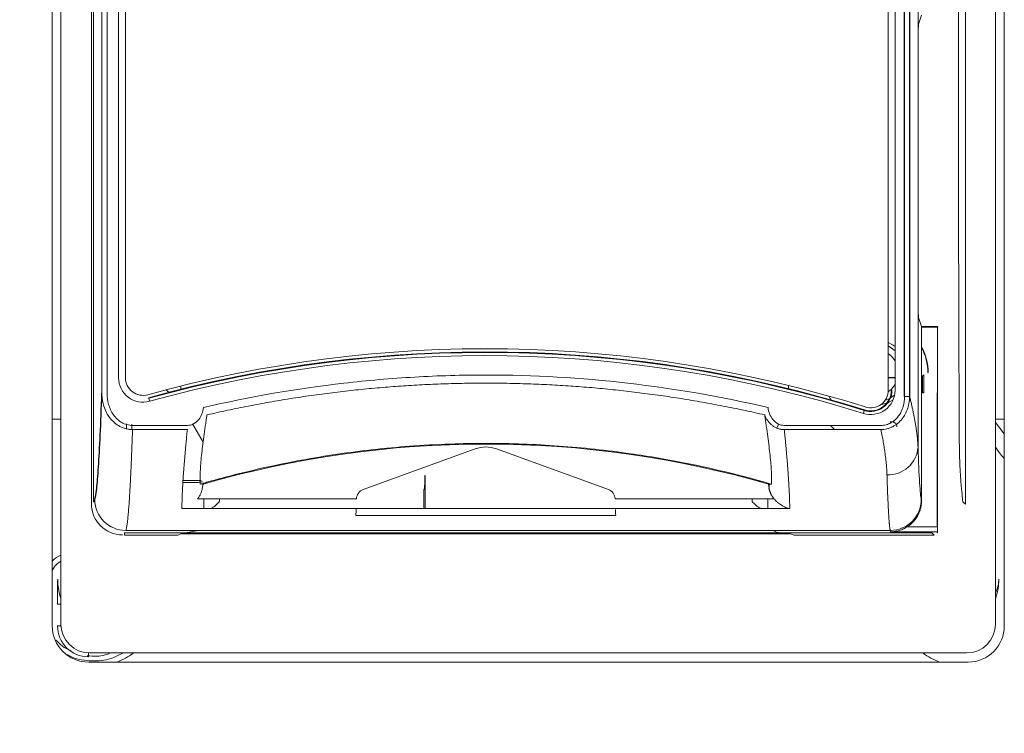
# Model space of a CAD drawing. Header units: millimetres. Extents: x 6 to 425, y 6 to 273.
# Tile 18 of 103: x 164.62 to 167.79, y 129.8 to 132.09. Entities that reach past the tile are written whole.
import ezdxf

# ---------------------------------------------------------------- set-up
doc = ezdxf.new("R2010")
doc.units = ezdxf.units.MM

msp = doc.modelspace()

# ---------------------------------------------------------------- linework, layer by layer
at = {"color": 144, "linetype": 'Continuous', "lineweight": 18}
for p, q in [((164.7209, 130.1413), (164.7209, 134.2408)), ((167.787, 134.2408), (167.787, 130.1413)), ((164.749, 134.0002), (164.749, 130.1474)), ((167.7588, 130.1474), (167.7588, 134.0002)), ((164.8473, 133.8477), (164.8473, 130.5344)), ((164.8539, 133.8411), (164.8539, 130.541)), ((167.6615, 130.5335), (167.6615, 133.8486)), ((164.8808, 130.891), (164.8808, 133.6937)), ((164.8975, 133.6937), (164.8975, 130.891)), ((164.9346, 130.9409), (164.9346, 133.6717)), ((164.9566, 133.6717), (164.9566, 130.9409)), ((167.5091, 132.766), (167.5091, 130.7172)), ((167.4134, 130.9008), (167.4134, 132.742)), ((167.4353, 132.7425), (167.4353, 130.9009)), ((167.5108, 132.0801), (167.5206, 132.1094)), ((167.5092, 131.2352), (167.5092, 131.9803)), ((167.5206, 131.1061), (167.5108, 131.1353)), ((167.5206, 130.9466), (167.5206, 131.1061)), ((167.5206, 131.1061), (167.5723, 131.1061)), ((167.5715, 131.1037), (167.5206, 131.1036)), ((167.5715, 131.1037), (167.5715, 130.892)), ((167.5723, 131.1061), (167.5723, 130.4608)), ((167.5406, 130.9577), (167.5418, 130.9577)), ((167.4134, 130.942), (167.4335, 130.942)), ((167.4134, 130.9407), (167.4335, 130.9407)), ((167.4335, 130.942), (167.4335, 130.9407)), ((167.5204, 130.9454), (167.5206, 130.9466)), ((167.5279, 130.9507), (167.5238, 130.9466)), ((167.5238, 130.8928), (167.5238, 130.9466)), ((167.5279, 130.9507), (167.5279, 130.892)), ((165.0968, 130.8943), (165.0867, 130.902)), ((165.1346, 130.9142), (165.1346, 130.9039)), ((167.0916, 130.9059), (167.0916, 130.9162)), ((167.4233, 130.9009), (167.4251, 130.9009)), ((167.52, 130.918), (167.52, 130.9205)), ((167.5206, 130.8928), (167.5204, 130.893)), ((167.5206, 130.5451), (167.5206, 130.8928)), ((167.5279, 130.892), (167.5238, 130.8928)), ((167.5709, 130.8914), (167.5715, 130.892)), ((167.5709, 130.4608), (167.5709, 130.8914)), ((165.0311, 130.8767), (165.0316, 130.8749)), ((165.0316, 130.8749), (165.0343, 130.8651)), ((167.4084, 130.8589), (167.3875, 130.8532)), ((167.4179, 130.8745), (167.4026, 130.8676)), ((167.4657, 130.8808), (167.4821, 130.8808)), ((167.3361, 130.8355), (167.333, 130.8258)), ((164.7209, 130.8077), (164.749, 130.8077)), ((167.7588, 130.8077), (167.787, 130.8077)), ((167.787, 130.76), (167.7588, 130.7963)), ((164.9597, 130.7764), (164.9604, 130.792)), ((164.9777, 130.7913), (164.9769, 130.7743)), ((164.9795, 130.7873), (165.1561, 130.7873)), ((165.1561, 130.7739), (164.9795, 130.7739)), ((165.207, 130.7337), (165.1732, 130.7923)), ((167.0608, 130.7913), (167.0541, 130.7797)), ((167.0785, 130.7873), (167.3897, 130.7873)), ((167.3897, 130.7739), (167.0785, 130.7739)), ((167.2401, 130.7739), (167.227, 130.7873)), ((166.083, 130.7119), (165.7225, 130.5807)), ((166.5119, 130.5807), (166.1514, 130.7119)), ((165.1424, 130.6094), (165.2007, 130.6094)), ((165.9205, 130.6244), (165.9216, 130.6256)), ((165.9205, 130.6161), (165.9205, 130.6244)), ((165.9216, 130.6256), (165.9216, 130.5484)), ((165.142, 130.6036), (165.1906, 130.6036)), ((165.2068, 130.5986), (165.2043, 130.5842)), ((165.9199, 130.5828), (165.9178, 130.5797)), ((165.9178, 130.5192), (165.9178, 130.5797)), ((167.0302, 130.5842), (167.0277, 130.5986)), ((165.1892, 130.5511), (165.7006, 130.5511)), ((165.2092, 130.5511), (165.2092, 130.5192)), ((165.2592, 130.5417), (165.2592, 130.5511)), ((166.5338, 130.5511), (167.0453, 130.5511)), ((166.9753, 130.5511), (166.9753, 130.5417)), ((167.0253, 130.5192), (167.0253, 130.5511)), ((167.6539, 130.541), (167.6615, 130.5335)), ((165.7001, 130.5192), (165.1386, 130.5192)), ((166.5343, 130.5192), (165.7001, 130.5192)), ((167.0959, 130.5192), (166.5343, 130.5192)), ((166.5356, 130.4975), (165.6988, 130.4975)), ((167.4196, 130.449), (164.958, 130.449)), ((165.1382, 130.4389), (165.1907, 130.449)), ((164.9539, 130.4411), (167.5539, 130.4411)), ((164.9539, 130.4411), (164.9539, 130.4335)), ((164.9539, 130.4335), (165.1251, 130.4335)), ((165.1251, 130.4335), (165.1382, 130.4389)), ((167.0963, 130.4389), (167.1094, 130.4335)), ((167.1094, 130.4335), (167.5615, 130.4335)), ((167.5615, 130.4335), (167.5539, 130.4411)), ((167.5709, 130.4415), (167.5709, 130.4441)), ((164.738, 130.2113), (164.749, 130.2113)), ((164.738, 130.1417), (164.7492, 130.1417)), ((164.838, 130.0418), (164.838, 130.0543)), ((164.8423, 130.0542), (167.6656, 130.0542)), ((167.6703, 130.0247), (164.8375, 130.0247))]:
    msp.add_line(p, q, dxfattribs=at)
at = {"color": 7, "linetype": 'Continuous', "lineweight": 25}
for p, q in [((167.4657, 130.8808), (167.4657, 132.6924)), ((167.4821, 132.6924), (167.4821, 130.8808)), ((167.5723, 131.1061), (167.5715, 131.1037)), ((167.3366, 130.8373), (167.3361, 130.8355)), ((165.1382, 130.4389), (167.0963, 130.4389))]:
    msp.add_line(p, q, dxfattribs=at)
at = {"color": 144, "linetype": 'Continuous', "lineweight": 18, "flags": 128}
for points in [[(167.4134, 131.0545), (167.4291, 131.0459), (167.4353, 131.0415)], [(167.4134, 131.0433), (167.4163, 131.0418), (167.4353, 131.0282)], [(167.4134, 131.019), (167.4236, 131.0105), (167.4353, 130.9953)], [(167.4353, 130.9195), (167.4236, 130.9044), (167.4131, 130.8957)], [(167.222, 130.8818), (167.2266, 130.8736), (167.229, 130.8695)], [(167.4287, 130.8693), (167.4177, 130.863), (167.4118, 130.8602)], [(167.4339, 130.886), (167.4307, 130.8833), (167.4205, 130.8761)], [(167.4746, 130.4609), (167.5293, 130.4608), (167.5723, 130.4608)], [(167.572, 130.4441), (167.4874, 130.4442), (167.4209, 130.4443)]]:
    msp.add_lwpolyline(points, dxfattribs=at)
at = {"color": 144, "linetype": 'Continuous', "lineweight": 18}
for centre, radius, start, end in [((166.1173, 126.9577), 4.0767, 72.5503, 105.4914), ((166.1173, 126.9577), 4.0667, 72.5519, 105.4914), ((166.1173, 126.9577), 4.0648, 72.5519, 105.4914), ((167.3706, 130.9577), 0.1712, 0, 28.7926), ((167.3706, 130.9577), 0.17, 0, 28.0707), ((166.1173, 126.9577), 4.0546, 72.5519, 105.4914), ((165.0133, 130.9409), 0.0787, 180, 285.4914), ((165.0133, 130.9409), 0.0567, 180, 285.4914), ((167.3566, 130.9009), 0.0787, 252.5519, 0), ((167.3566, 130.9009), 0.0685, 252.5519, 0), ((167.3566, 130.9009), 0.0667, 252.5519, 0), ((167.3567, 130.9008), 0.0567, 252.5503, 0), ((166.1173, 127.4457), 3.2816, 73.8255, 106.1745), ((167.4134, 130.724), 0.0959, 267.3958, 355.9428), ((164.9581, 130.5491), 0.1001, 180.1907, 269.9381), ((167.4196, 130.549), 0.1, 270.0144, 359.8459), ((164.9473, 130.5344), 0.1, 180, 270), ((164.8423, 130.1474), 0.0932, 180, 270), ((167.6656, 130.1474), 0.0932, 270, 0), ((164.8562, 130.2191), 0.2078, 290.6163, 307.4398), ((167.6517, 130.2191), 0.2078, 232.5602, 249.3837)]:
    msp.add_arc(centre, radius, start, end, dxfattribs=at)
for centre, major_axis, ratio, start_param, end_param in [((167.6693, 130.2924), (0.0707, -0.0707), 0.999594, 0.322697, 0.785246), ((164.8376, 130.1414), (0.0825, 0.0825), 0.999695, 2.356347, 3.926839), ((164.838, 130.1418), (0.0707, 0.0707), 0.999797, 2.356347, 3.926839), ((167.6703, 130.1414), (-0.0825, 0.0825), 0.999695, 2.356347, 3.926839)]:
    msp.add_ellipse(centre, major_axis=major_axis, ratio=ratio, start_param=start_param, end_param=end_param, dxfattribs=at)
at = {"color": 7, "linetype": 'Continuous', "lineweight": 25}
for points, knots in [([(165.2811, 121.1191), (165.2803, 121.0568), (165.2787, 120.939), (165.2672, 120.7633), (165.2519, 120.6043), (165.2346, 120.4635), (165.2172, 120.3428), (165.2014, 120.2448), (165.1879, 120.1669), (165.1757, 120.1001), (165.1629, 120.0337), (165.1484, 119.961), (165.126, 119.8547), (165.0931, 119.7083), (165.0455, 119.5148), (164.9867, 119.2953), (164.9151, 119.0489), (164.8288, 118.7745), (164.7212, 118.4574), (164.5914, 118.1023), (164.4418, 117.7223), (164.2835, 117.3452), (164.121, 116.9791), (163.9561, 116.6252), (163.7611, 116.2243), (163.5367, 115.7853), (163.2854, 115.318), (163.0554, 114.9087), (162.8492, 114.5546), (162.6682, 114.2525), (162.4983, 113.976), (162.335, 113.716), (162.1218, 113.3837), (161.8548, 112.9801), (161.6109, 112.6257), (161.448, 112.3947), (161.3677, 112.2819), (161.2916, 112.1761), (161.2238, 112.0826), (161.168, 112.0063), (161.1249, 111.9476), (161.0884, 111.8982), (161.0433, 111.8374), (160.9765, 111.7477), (160.8803, 111.6199), (160.7566, 111.4577), (160.6049, 111.262), (160.3763, 110.9728), (160.0819, 110.6118), (159.7326, 110.2016), (159.3933, 109.8198), (159.0651, 109.4662), (158.7494, 109.1406), (158.4483, 108.8437), (158.2119, 108.6208), (158.0379, 108.4622), (157.9224, 108.3589), (157.8119, 108.2622), (157.713, 108.1772), (157.6381, 108.114), (157.5867, 108.0711), (157.5462, 108.0375), (157.4971, 107.9972), (157.4311, 107.9436), (157.3472, 107.8764), (157.2309, 107.7851), (157.079, 107.6694), (156.8978, 107.537), (156.7112, 107.407), (156.5316, 107.2883), (156.3613, 107.1816), (156.2003, 107.0861), (156.0483, 107.0011), (155.8839, 106.9146), (155.7109, 106.8304), (155.5342, 106.7528), (155.4014, 106.7003), (155.3077, 106.6662), (155.2461, 106.6449), (155.1793, 106.6229), (155.0938, 106.5967), (154.9768, 106.5645), (154.8081, 106.5257), (154.6104, 106.4942), (154.4061, 106.4807), (154.2341, 106.4848), (154.0988, 106.4996), (153.9941, 106.5187), (153.9148, 106.5378), (153.8487, 106.5571), (153.7855, 106.5784), (153.7123, 106.6067), (153.6191, 106.6493), (153.5118, 106.7085), (153.4013, 106.7817), (153.3002, 106.8601), (153.2103, 106.9387), (153.134, 107.0127), (153.0728, 107.0772), (153.0262, 107.129), (152.987, 107.1745), (152.9488, 107.2208), (152.9099, 107.2696), (152.8456, 107.3538), (152.7556, 107.481), (152.641, 107.6612), (152.5234, 107.8671), (152.4038, 108.101), (152.2829, 108.364), (152.1617, 108.6581), (152.0417, 108.9831), (151.9061, 109.393), (151.7634, 109.8873), (151.6202, 110.4646), (151.492, 111.0644), (151.3778, 111.6821), (151.266, 112.38), (151.1607, 113.1558), (151.0651, 114.0057), (150.9842, 114.8778), (150.9173, 115.7653), (150.8636, 116.6613), (150.8225, 117.5392), (150.7922, 118.3936), (150.7688, 119.3103), (150.7532, 120.3111), (150.7479, 121.4198), (150.7533, 122.5698), (150.7696, 123.7604), (150.7965, 124.9905), (150.8341, 126.259), (150.8813, 127.5421), (150.9374, 128.8375), (151.0017, 130.1424), (151.0749, 131.477), (151.1568, 132.8395), (151.2471, 134.2284), (151.3515, 135.728), (151.4712, 137.3389), (151.6073, 139.0609), (151.7529, 140.807), (151.9082, 142.5853), (152.0728, 144.3918), (152.2464, 146.2288), (152.428, 148.0896), (152.6176, 149.9785), (152.8145, 151.8913), (153.0171, 153.8195), (153.206, 155.5872), (153.3789, 157.1868), (153.5341, 158.6123), (153.6885, 160.0243), (153.8411, 161.417), (153.9905, 162.7843), (154.1202, 163.9791), (154.2304, 165.0035), (154.3218, 165.8616), (154.4095, 166.6972), (154.4931, 167.5079), (154.572, 168.2909), (154.6456, 169.0438), (154.7091, 169.7173), (154.7629, 170.3139), (154.8078, 170.8368), (154.8479, 171.3345), (154.8833, 171.8058), (154.9127, 172.2281), (154.9369, 172.6044), (154.9568, 172.9398), (154.9723, 173.2286), (154.9842, 173.4744), (154.9933, 173.6825), (155.0007, 173.8757), (155.0063, 174.0532), (155.0103, 174.2136), (155.0125, 174.3566), (155.0129, 174.4784), (155.0124, 174.5558), (155.0114, 174.5876), (155.0113, 174.5913)], [0, 0, 0, 0, 0.002986, 0.005645, 0.007983, 0.009999, 0.011693, 0.013062, 0.014054, 0.014865, 0.015744, 0.0167, 0.017732, 0.0199, 0.022354, 0.025101, 0.028151, 0.031515, 0.035206, 0.039743, 0.044418, 0.048978, 0.053412, 0.057709, 0.061861, 0.068064, 0.073845, 0.079175, 0.083357, 0.087179, 0.090631, 0.093909, 0.097161, 0.103467, 0.10965, 0.111174, 0.11269, 0.114166, 0.115432, 0.116461, 0.117254, 0.117814, 0.118469, 0.11973, 0.121477, 0.123707, 0.126418, 0.129602, 0.135819, 0.14175, 0.147387, 0.152727, 0.157767, 0.162491, 0.166858, 0.168665, 0.170404, 0.172078, 0.173617, 0.174808, 0.175395, 0.175884, 0.176587, 0.177552, 0.178773, 0.180243, 0.182588, 0.185291, 0.187925, 0.190396, 0.192711, 0.194874, 0.196892, 0.19877, 0.201362, 0.203637, 0.205568, 0.206411, 0.207178, 0.207889, 0.208917, 0.210385, 0.212253, 0.215186, 0.217683, 0.219798, 0.22158, 0.222786, 0.223806, 0.22465, 0.225367, 0.226299, 0.227524, 0.229063, 0.23074, 0.232255, 0.233592, 0.234935, 0.235961, 0.23667, 0.237329, 0.238011, 0.238718, 0.23945, 0.241602, 0.243971, 0.246605, 0.249503, 0.252684, 0.25617, 0.25998, 0.264066, 0.270324, 0.276816, 0.283501, 0.290342, 0.297301, 0.306536, 0.31584, 0.325145, 0.335043, 0.344799, 0.354348, 0.363633, 0.372608, 0.384171, 0.39619, 0.408657, 0.421564, 0.434903, 0.448661, 0.462826, 0.476651, 0.490816, 0.505307, 0.520107, 0.535197, 0.55056, 0.568985, 0.58772, 0.606726, 0.625959, 0.64577, 0.665719, 0.685976, 0.706593, 0.727488, 0.748568, 0.769727, 0.785418, 0.801037, 0.816527, 0.83183, 0.846881, 0.861615, 0.871325, 0.880838, 0.890131, 0.899183, 0.907971, 0.916473, 0.924669, 0.930956, 0.937027, 0.942874, 0.948506, 0.953961, 0.958467, 0.962976, 0.96752, 0.970981, 0.974516, 0.978158, 0.981945, 0.985921, 0.990133, 0.994624, 0.999378, 1, 1, 1, 1]), ([(164.858, 130.5488), (164.8601, 130.5544), (164.8621, 130.5658), (164.8662, 130.6008), (164.8682, 130.6243), (164.8721, 130.6827), (164.8739, 130.7175), (164.8775, 130.7973), (164.8792, 130.8421), (164.8808, 130.891)], [0, 0, 0, 0, 0.25, 0.25, 0.5, 0.5, 0.75, 0.75, 1, 1, 1, 1]), ([(167.0453, 130.5511), (167.0444, 130.5523), (167.0425, 130.5547), (167.04, 130.5585), (167.0377, 130.5625), (167.0349, 130.568), (167.0322, 130.5752), (167.0309, 130.5812), (167.0302, 130.5842)], [0, 0, 0, 0, 0.124511, 0.248956, 0.373866, 0.499768, 0.749218, 1, 1, 1, 1])]:
    msp.add_open_spline(points, degree=3, knots=knots, dxfattribs=at)
at = {"color": 144, "linetype": 'Continuous', "lineweight": 18}
for points, knots in [([(167.6421, 133.4088), (167.6411, 133.1862), (167.6404, 132.9591), (167.6393, 132.5012), (167.6391, 132.2705), (167.6391, 132.0406)], [0, 0, 0, 0, 0.5, 0.5, 1, 1, 1, 1]), ([(167.5092, 131.9803), (167.5092, 131.9917), (167.5092, 132.0041), (167.5094, 132.028), (167.5095, 132.0395), (167.5098, 132.0588), (167.51, 132.0665), (167.5104, 132.0769), (167.5106, 132.0795), (167.5108, 132.0801)], [0, 0, 0, 0, 0.25, 0.25, 0.5, 0.5, 0.75, 0.75, 1, 1, 1, 1]), ([(167.6391, 132.0406), (167.6391, 131.8294), (167.6393, 131.6175), (167.6402, 131.1965), (167.6408, 130.9875), (167.6417, 130.7819)], [0, 0, 0, 0, 0.5, 0.5, 1, 1, 1, 1]), ([(167.5108, 131.1353), (167.5106, 131.1359), (167.5104, 131.1386), (167.51, 131.149), (167.5098, 131.1567), (167.5095, 131.176), (167.5094, 131.1875), (167.5092, 131.2114), (167.5092, 131.2237), (167.5092, 131.2352)], [0, 0, 0, 0, 0.25, 0.25, 0.5, 0.5, 0.75, 0.75, 1, 1, 1, 1]), ([(165.2082, 130.8451), (165.3577, 130.8799), (165.5083, 130.906), (165.7359, 130.9322), (165.812, 130.9388), (165.9266, 130.9453), (165.9648, 130.947), (166.0415, 130.9492), (166.0799, 130.9497), (166.2714, 130.9497), (166.4236, 130.9409), (166.7263, 130.906), (166.8768, 130.8799), (167.0263, 130.8451)], [0, 0, 0, 0, 0.25, 0.25, 0.375, 0.375, 0.4375, 0.4375, 0.5, 0.5, 0.75, 0.75, 1, 1, 1, 1]), ([(167.0154, 130.8213), (167.0043, 130.8238), (166.9821, 130.8289), (166.9487, 130.8362), (166.9152, 130.8431), (166.8817, 130.8498), (166.8481, 130.8562), (166.8145, 130.8623), (166.7808, 130.8682), (166.7471, 130.8737), (166.7133, 130.8789), (166.6795, 130.8839), (166.6456, 130.8886), (166.6117, 130.8929), (166.5778, 130.897), (166.5438, 130.9008), (166.5098, 130.9043), (166.4757, 130.9076), (166.4417, 130.9105), (166.4076, 130.9131), (166.3735, 130.9154), (166.3394, 130.9175), (166.3052, 130.9192), (166.2711, 130.9207), (166.2369, 130.9219), (166.2027, 130.9228), (166.1685, 130.9233), (166.1343, 130.9236), (166.1002, 130.9236), (166.066, 130.9233), (166.0318, 130.9228), (165.9976, 130.9219), (165.9634, 130.9207), (165.9293, 130.9192), (165.8951, 130.9175), (165.861, 130.9154), (165.8269, 130.9131), (165.7928, 130.9105), (165.7588, 130.9075), (165.7247, 130.9043), (165.6907, 130.9008), (165.6568, 130.897), (165.6228, 130.8929), (165.5889, 130.8886), (165.555, 130.8839), (165.5212, 130.8789), (165.4874, 130.8737), (165.4537, 130.8682), (165.42, 130.8623), (165.3864, 130.8562), (165.3528, 130.8498), (165.3193, 130.8431), (165.2859, 130.8362), (165.2524, 130.8289), (165.2302, 130.8238), (165.2191, 130.8213)], [0, 0, 0, 0, 0.018865, 0.037731, 0.056597, 0.075463, 0.09433, 0.113196, 0.132064, 0.150931, 0.169799, 0.188666, 0.207535, 0.226403, 0.245271, 0.26414, 0.283009, 0.301878, 0.320747, 0.339616, 0.358485, 0.377354, 0.396224, 0.415093, 0.433963, 0.452832, 0.471702, 0.490572, 0.509441, 0.528311, 0.54718, 0.56605, 0.584919, 0.603789, 0.622658, 0.641527, 0.660396, 0.679265, 0.698133, 0.717002, 0.73587, 0.754738, 0.773606, 0.792474, 0.811341, 0.830209, 0.849076, 0.867942, 0.886809, 0.905675, 0.924541, 0.943406, 0.962271, 0.981136, 1, 1, 1, 1]), ([(167.52, 130.9205), (167.52, 130.9233), (167.52, 130.9263), (167.52, 130.9322), (167.52, 130.935), (167.5201, 130.9398), (167.5202, 130.9417), (167.5203, 130.9444), (167.5203, 130.9452), (167.5204, 130.9454)], [0, 0, 0, 0, 0.25, 0.25, 0.5, 0.5, 0.75, 0.75, 1, 1, 1, 1]), ([(164.9795, 130.7739), (164.9778, 130.774), (164.9744, 130.774), (164.9692, 130.7746), (164.964, 130.7754), (164.9588, 130.7765), (164.9536, 130.778), (164.9486, 130.7798), (164.9436, 130.7819), (164.9342, 130.7865), (164.921, 130.7956), (164.9066, 130.8107), (164.895, 130.8289), (164.8883, 130.8449), (164.8844, 130.859), (164.8822, 130.8703), (164.881, 130.8813), (164.8809, 130.8884), (164.8808, 130.891)], [0, 0, 0, 0, 0.030414, 0.061103, 0.092056, 0.123256, 0.154687, 0.186331, 0.218167, 0.250176, 0.370029, 0.500084, 0.615643, 0.750092, 0.804964, 0.874638, 0.954011, 1, 1, 1, 1]), ([(164.8975, 130.891), (164.8975, 130.8787), (164.8991, 130.8665), (164.9042, 130.849), (164.9063, 130.8432), (164.9115, 130.8321), (164.9145, 130.8268), (164.9216, 130.8168), (164.9256, 130.8121), (164.9344, 130.8038), (164.9394, 130.8), (164.9499, 130.7939), (164.9556, 130.7914), (164.9674, 130.7882), (164.9734, 130.7873), (164.9795, 130.7873)], [0, 0, 0, 0, 0.25, 0.25, 0.375, 0.375, 0.5, 0.5, 0.625, 0.625, 0.75, 0.75, 0.875, 0.875, 1, 1, 1, 1]), ([(167.5204, 130.893), (167.5203, 130.893), (167.5203, 130.8936), (167.5202, 130.8961), (167.5201, 130.898), (167.52, 130.9029), (167.52, 130.9058), (167.52, 130.9119), (167.52, 130.9151), (167.52, 130.918)], [0, 0, 0, 0, 0.25, 0.25, 0.5, 0.5, 0.75, 0.75, 1, 1, 1, 1]), ([(167.4821, 130.8808), (167.482, 130.8787), (167.4819, 130.8749), (167.4815, 130.8697), (167.481, 130.8652), (167.4801, 130.8592), (167.4786, 130.8517), (167.4749, 130.8389), (167.4686, 130.824), (167.4577, 130.8074), (167.4441, 130.7935), (167.4304, 130.7844), (167.4185, 130.7792), (167.4091, 130.7763), (167.3994, 130.7744), (167.3929, 130.7741), (167.3897, 130.7739)], [0, 0, 0, 0, 0.039018, 0.072952, 0.10157, 0.124686, 0.189633, 0.248645, 0.380533, 0.498583, 0.627662, 0.749131, 0.812152, 0.875067, 0.937729, 1, 1, 1, 1]), ([(167.3897, 130.7873), (167.3953, 130.7873), (167.401, 130.788), (167.4118, 130.7908), (167.417, 130.7929), (167.4317, 130.801), (167.4402, 130.8088), (167.45, 130.8223), (167.4528, 130.8271), (167.4576, 130.8372), (167.4596, 130.8425), (167.4642, 130.8585), (167.4657, 130.8695), (167.4657, 130.8808)], [0, 0, 0, 0, 0.125, 0.125, 0.25, 0.25, 0.5, 0.5, 0.625, 0.625, 0.75, 0.75, 1, 1, 1, 1]), ([(167.4821, 130.8808), (167.4832, 130.8763), (167.4854, 130.8673), (167.4884, 130.8542), (167.4913, 130.8413), (167.494, 130.8287), (167.4965, 130.8163), (167.4988, 130.8042), (167.5008, 130.7924), (167.5027, 130.7809), (167.5043, 130.7696), (167.5058, 130.7586), (167.507, 130.7478), (167.5079, 130.7374), (167.5086, 130.7271), (167.5089, 130.7205), (167.5091, 130.7172)], [0, 0, 0, 0, 0.072166, 0.144171, 0.216028, 0.287747, 0.359341, 0.430821, 0.502199, 0.573487, 0.644698, 0.715842, 0.786932, 0.857981, 0.928999, 1, 1, 1, 1]), ([(165.1561, 130.7873), (165.1596, 130.7873), (165.1631, 130.7878), (165.17, 130.7896), (165.1733, 130.7909), (165.1826, 130.7959), (165.1881, 130.8007), (165.2016, 130.8171), (165.2067, 130.8309), (165.2082, 130.8451)], [0, 0, 0, 0, 0.125, 0.125, 0.25, 0.25, 0.5, 0.5, 1, 1, 1, 1]), ([(167.0263, 130.8451), (167.027, 130.838), (167.0287, 130.831), (167.0339, 130.8178), (167.0374, 130.8116), (167.0464, 130.8007), (167.0519, 130.7959), (167.0612, 130.7909), (167.0646, 130.7896), (167.0714, 130.7878), (167.0749, 130.7873), (167.0785, 130.7873)], [0, 0, 0, 0, 0.25, 0.25, 0.5, 0.5, 0.75, 0.75, 0.875, 0.875, 1, 1, 1, 1]), ([(165.219, 130.82), (165.2187, 130.8175), (165.2178, 130.8115), (165.2161, 130.7996), (165.2131, 130.7787), (165.2076, 130.7397), (165.2012, 130.6891), (165.1981, 130.6504), (165.1973, 130.6278), (165.1971, 130.6167), (165.1972, 130.6067), (165.1974, 130.6007), (165.1975, 130.5981)], [0, 0, 0, 0, 0.025528, 0.062554, 0.125119, 0.25013, 0.500083, 0.750014, 0.812511, 0.874975, 0.946378, 1, 1, 1, 1]), ([(165.2191, 130.8213), (165.2191, 130.8211), (165.2191, 130.8206), (165.2191, 130.8202), (165.219, 130.82)], [0, 0, 0, 0, 0.496616, 1, 1, 1, 1]), ([(167.0155, 130.82), (167.0155, 130.8202), (167.0154, 130.8206), (167.0154, 130.8211), (167.0154, 130.8213)], [0, 0, 0, 0, 0.503383, 1, 1, 1, 1]), ([(167.037, 130.5981), (167.0371, 130.6007), (167.0373, 130.6067), (167.0374, 130.6166), (167.0372, 130.6278), (167.0364, 130.6504), (167.0333, 130.689), (167.0269, 130.7397), (167.0214, 130.7787), (167.0184, 130.7996), (167.0167, 130.8115), (167.0158, 130.8175), (167.0155, 130.82)], [0, 0, 0, 0, 0.0536193, 0.1250151, 0.1874647, 0.2499417, 0.4998793, 0.7498561, 0.8748791, 0.937445, 0.9744705, 1, 1, 1, 1]), ([(167.0785, 130.7739), (167.077, 130.774), (167.0742, 130.774), (167.0698, 130.7745), (167.0654, 130.7752), (167.061, 130.7764), (167.0566, 130.7778), (167.0523, 130.7797), (167.048, 130.7818), (167.0439, 130.7843), (167.0385, 130.7881), (167.0321, 130.7938), (167.0256, 130.8015), (167.0198, 130.8103), (167.017, 130.8165), (167.0155, 130.82)], [0, 0, 0, 0, 0.051338, 0.103818, 0.157424, 0.212128, 0.267887, 0.324647, 0.382347, 0.440916, 0.500281, 0.619769, 0.750338, 0.863716, 1, 1, 1, 1]), ([(167.4196, 130.7983), (167.4202, 130.7984), (167.4215, 130.7988), (167.4234, 130.799), (167.4253, 130.799), (167.4279, 130.7987), (167.4311, 130.7978), (167.4344, 130.7959), (167.4373, 130.7932), (167.4394, 130.7899), (167.4409, 130.7862), (167.4411, 130.7836), (167.4412, 130.7823)], [0, 0, 0, 0, 0.061937, 0.123779, 0.186394, 0.25062, 0.374542, 0.499705, 0.622039, 0.749257, 0.874864, 1, 1, 1, 1]), ([(164.9795, 130.7739), (164.9794, 130.7692), (164.9791, 130.7596), (164.9786, 130.7455), (164.9781, 130.7315), (164.9776, 130.7177), (164.977, 130.7041), (164.9765, 130.6907), (164.976, 130.6774), (164.9754, 130.6644), (164.9749, 130.6516), (164.9743, 130.6391), (164.9737, 130.6267), (164.9731, 130.6147), (164.9725, 130.603), (164.9719, 130.5915), (164.9713, 130.5803), (164.9706, 130.5695), (164.97, 130.559), (164.9693, 130.5486), (164.9686, 130.5381), (164.9678, 130.5275), (164.967, 130.5171), (164.9662, 130.507), (164.9653, 130.4973), (164.9644, 130.4881), (164.9634, 130.4794), (164.9624, 130.4714), (164.9614, 130.4643), (164.9603, 130.458), (164.9592, 130.4528), (164.9584, 130.4503), (164.958, 130.449)], [0, 0, 0, 0, 0.025489, 0.051247, 0.077275, 0.103571, 0.130137, 0.156972, 0.184076, 0.21145, 0.239092, 0.267004, 0.295185, 0.323635, 0.352355, 0.381343, 0.410601, 0.440128, 0.469924, 0.49999, 0.533327, 0.56818, 0.604546, 0.642428, 0.681823, 0.722734, 0.765158, 0.809098, 0.854552, 0.90152, 0.950003, 1, 1, 1, 1]), ([(165.1386, 130.5192), (165.1386, 130.5216), (165.1386, 130.5265), (165.1388, 130.5342), (165.1389, 130.5423), (165.1392, 130.5507), (165.1395, 130.5594), (165.1399, 130.5685), (165.1403, 130.5779), (165.1408, 130.5877), (165.1414, 130.5978), (165.142, 130.6083), (165.1427, 130.619), (165.1435, 130.6301), (165.1443, 130.6416), (165.1452, 130.6534), (165.1462, 130.6655), (165.1472, 130.6779), (165.1483, 130.6906), (165.1494, 130.7037), (165.1506, 130.7171), (165.1519, 130.7308), (165.1532, 130.7449), (165.1546, 130.7592), (165.1556, 130.769), (165.1561, 130.7739)], [0, 0, 0, 0, 0.043031, 0.086101, 0.129209, 0.172357, 0.215545, 0.258772, 0.302039, 0.345347, 0.388695, 0.432084, 0.475515, 0.518987, 0.562501, 0.606057, 0.649655, 0.693296, 0.73698, 0.780707, 0.824477, 0.868292, 0.91215, 0.956053, 1, 1, 1, 1]), ([(167.0785, 130.7739), (167.0789, 130.7692), (167.0799, 130.7598), (167.0812, 130.7461), (167.0825, 130.7326), (167.0837, 130.7194), (167.0849, 130.7065), (167.086, 130.6939), (167.087, 130.6816), (167.088, 130.6696), (167.089, 130.6579), (167.0898, 130.6465), (167.0907, 130.6354), (167.0914, 130.6246), (167.0921, 130.6141), (167.0928, 130.6039), (167.0933, 130.594), (167.0939, 130.5844), (167.0943, 130.5752), (167.0947, 130.5662), (167.0951, 130.5576), (167.0954, 130.5493), (167.0956, 130.5413), (167.0958, 130.5336), (167.0959, 130.5262), (167.0959, 130.5215), (167.0959, 130.5192)], [0, 0, 0, 0, 0.042117, 0.084193, 0.126228, 0.168223, 0.210178, 0.252093, 0.293967, 0.335803, 0.377599, 0.419356, 0.461074, 0.502754, 0.544396, 0.585999, 0.627565, 0.669094, 0.710585, 0.752039, 0.793456, 0.834837, 0.876181, 0.91749, 0.958763, 1, 1, 1, 1]), ([(167.4091, 130.6282), (167.409, 130.6312), (167.4088, 130.6372), (167.4082, 130.6464), (167.4075, 130.6558), (167.4067, 130.6655), (167.4056, 130.6755), (167.4044, 130.6858), (167.4027, 130.6987), (167.4004, 130.7144), (167.3973, 130.7334), (167.3938, 130.7532), (167.391, 130.767), (167.3897, 130.7739)], [0, 0, 0, 0, 0.06991, 0.140306, 0.211195, 0.28258, 0.354467, 0.42686, 0.499764, 0.621908, 0.745983, 0.872008, 1, 1, 1, 1]), ([(167.6417, 130.7819), (167.6417, 130.7706), (167.6418, 130.7593), (167.642, 130.7376), (167.6421, 130.7273), (167.6424, 130.7086), (167.6425, 130.7003), (167.6429, 130.6864), (167.6431, 130.6808), (167.6433, 130.6766)], [0, 0, 0, 0, 0.25, 0.25, 0.5, 0.5, 0.75, 0.75, 1, 1, 1, 1]), ([(165.1975, 130.5981), (165.2018, 130.5993), (165.2112, 130.602), (165.2235, 130.6056), (165.238, 130.6096), (165.2567, 130.6148), (165.2819, 130.6215), (165.3384, 130.6361), (165.4616, 130.665), (165.6534, 130.6993), (165.8525, 130.7205), (166.008, 130.7283), (166.1636, 130.7306), (166.3521, 130.7238), (166.5679, 130.7006), (166.7509, 130.6692), (166.8794, 130.6404), (166.9551, 130.621), (166.9889, 130.6117), (167.0058, 130.607), (167.0174, 130.6037), (167.0287, 130.6005), (167.0343, 130.5989), (167.037, 130.5981)], [0, 0, 0, 0, 0.0071965, 0.0156886, 0.0206888, 0.0313657, 0.0468772, 0.0626954, 0.1252969, 0.25054, 0.3758242, 0.447361, 0.5010741, 0.6261445, 0.7505711, 0.8500689, 0.9248758, 0.9623876, 0.9759563, 0.9811792, 0.9905854, 0.9954361, 1, 1, 1, 1]), ([(166.1514, 130.7119), (166.1407, 130.7158), (166.1289, 130.718), (166.1054, 130.718), (166.0937, 130.7158), (166.083, 130.7119)], [0, 0, 0, 0, 0.5, 0.5, 1, 1, 1, 1]), ([(167.5091, 130.7172), (167.5107, 130.6697), (167.5124, 130.631), (167.5159, 130.5743), (167.5178, 130.5562), (167.5196, 130.5488)], [0, 0, 0, 0, 0.5, 0.5, 1, 1, 1, 1]), ([(167.7588, 130.717), (167.7673, 130.7051), (167.7762, 130.6925), (167.7864, 130.6811), (167.787, 130.6804)], [0, 0, 0, 0, 0.944455, 1, 1, 1, 1]), ([(167.6433, 130.6766), (167.6445, 130.6484), (167.6458, 130.6249), (167.6485, 130.5883), (167.6498, 130.5751), (167.6512, 130.5672)], [0, 0, 0, 0, 0.5, 0.5, 1, 1, 1, 1]), ([(165.1906, 130.6036), (165.1928, 130.604), (165.1961, 130.6047), (165.2028, 130.6052), (165.2049, 130.6053)], [0, 0, 0, 0, 0.674194, 1, 1, 1, 1]), ([(165.9205, 130.6161), (165.9205, 130.6122), (165.9205, 130.608), (165.9204, 130.5999), (165.9204, 130.5961), (165.9202, 130.5896), (165.9202, 130.587), (165.92, 130.5837), (165.92, 130.5829), (165.9199, 130.5828)], [0, 0, 0, 0, 0.25, 0.25, 0.5, 0.5, 0.75, 0.75, 1, 1, 1, 1]), ([(167.4196, 130.449), (167.4195, 130.4496), (167.4192, 130.4508), (167.4188, 130.453), (167.4185, 130.4554), (167.4181, 130.4582), (167.4177, 130.4612), (167.4174, 130.4645), (167.417, 130.468), (167.4167, 130.4718), (167.4163, 130.4758), (167.416, 130.48), (167.4156, 130.4844), (167.4153, 130.4891), (167.415, 130.4939), (167.4147, 130.4989), (167.4143, 130.504), (167.414, 130.5093), (167.4137, 130.5148), (167.4134, 130.5204), (167.4131, 130.5261), (167.4128, 130.532), (167.4126, 130.5379), (167.4123, 130.544), (167.412, 130.5501), (167.4117, 130.5564), (167.4115, 130.5627), (167.4112, 130.5691), (167.4109, 130.5755), (167.4107, 130.582), (167.4105, 130.5885), (167.4102, 130.5951), (167.41, 130.6017), (167.4097, 130.6083), (167.4095, 130.6149), (167.4093, 130.6215), (167.4092, 130.626), (167.4091, 130.6282)], [0, 0, 0, 0, 0.035232, 0.070072, 0.10452, 0.138576, 0.172241, 0.205514, 0.238395, 0.270884, 0.302981, 0.334687, 0.366001, 0.396923, 0.427453, 0.457592, 0.487339, 0.516694, 0.545657, 0.574228, 0.602408, 0.630196, 0.657592, 0.684596, 0.711209, 0.73743, 0.763259, 0.788696, 0.813741, 0.838395, 0.862657, 0.886527, 0.910005, 0.933091, 0.955786, 0.978089, 1, 1, 1, 1]), ([(165.2043, 130.5842), (165.204, 130.5827), (165.2034, 130.5797), (165.2022, 130.5752), (165.2007, 130.5709), (165.1983, 130.5652), (165.1948, 130.5584), (165.191, 130.5535), (165.1892, 130.5511)], [0, 0, 0, 0, 0.125472, 0.250242, 0.374804, 0.499655, 0.750517, 1, 1, 1, 1]), ([(165.7225, 130.5807), (165.7167, 130.5786), (165.711, 130.5746), (165.7031, 130.5638), (165.7009, 130.5572), (165.7006, 130.5511)], [0, 0, 0, 0, 0.5, 0.5, 1, 1, 1, 1]), ([(166.5338, 130.5511), (166.5335, 130.5572), (166.5313, 130.5638), (166.5234, 130.5746), (166.5177, 130.5786), (166.5119, 130.5807)], [0, 0, 0, 0, 0.5, 0.5, 1, 1, 1, 1]), ([(167.0302, 130.5842), (167.0302, 130.5879), (167.0301, 130.5923), (167.0299, 130.5971), (167.0299, 130.5979)], [0, 0, 0, 0, 0.847178, 1, 1, 1, 1]), ([(167.037, 130.5981), (167.0364, 130.5981), (167.0352, 130.5981), (167.0337, 130.598), (167.0324, 130.5978), (167.0318, 130.5976), (167.0314, 130.5975)], [0, 0, 0, 0, 0.22498, 0.466654, 0.725006, 1, 1, 1, 1]), ([(165.9216, 130.5484), (165.9216, 130.5387), (165.9216, 130.5279), (165.9215, 130.5199), (165.9215, 130.5192)], [0, 0, 0, 0, 0.911397, 1, 1, 1, 1]), ([(167.0453, 130.5511), (167.0461, 130.5501), (167.0478, 130.5481), (167.0506, 130.5451), (167.0536, 130.5422), (167.0575, 130.5386), (167.0628, 130.5344), (167.0689, 130.5302), (167.0756, 130.5264), (167.0828, 130.5231), (167.0898, 130.5206), (167.0943, 130.5196), (167.0959, 130.5192)], [0, 0, 0, 0, 0.057754, 0.118711, 0.182954, 0.250531, 0.367271, 0.49992, 0.609645, 0.749655, 0.909711, 1, 1, 1, 1]), ([(167.4746, 130.4609), (167.4761, 130.4619), (167.4791, 130.4639), (167.4834, 130.4672), (167.4876, 130.4707), (167.4916, 130.4746), (167.4955, 130.4786), (167.4991, 130.483), (167.5024, 130.4875), (167.5056, 130.4922), (167.5089, 130.4979), (167.5124, 130.5051), (167.5158, 130.5139), (167.5184, 130.5236), (167.5202, 130.5341), (167.5205, 130.5414), (167.5206, 130.5451)], [0, 0, 0, 0, 0.053893, 0.108391, 0.163418, 0.218896, 0.274739, 0.330861, 0.387173, 0.443581, 0.499994, 0.5871, 0.681651, 0.782747, 0.889289, 1, 1, 1, 1]), ([(167.6512, 130.5672), (167.6513, 130.5663), (167.6515, 130.564), (167.6518, 130.5567), (167.6519, 130.5518), (167.652, 130.5459)], [0, 0, 0, 0, 0.5, 0.5, 1, 1, 1, 1]), ([(165.2322, 130.5192), (165.2335, 130.5199), (165.2395, 130.5231), (165.2454, 130.5284), (165.25, 130.5324)], [0, 0, 0, 0, 0.21892, 1, 1, 1, 1]), ([(166.9846, 130.5324), (166.9892, 130.5283), (166.995, 130.5231), (167.001, 130.5199), (167.0023, 130.5192)], [0, 0, 0, 0, 0.7879615, 1, 1, 1, 1]), ([(167.0422, 130.449), (167.0439, 130.4481), (167.0601, 130.4391), (167.0792, 130.439), (167.0963, 130.4389)], [0, 0, 0, 0, 0.105928, 1, 1, 1, 1]), ([(167.4209, 130.4443), (167.4224, 130.4443), (167.4255, 130.4444), (167.4301, 130.4448), (167.4354, 130.4456), (167.4415, 130.4468), (167.4484, 130.4486), (167.4552, 130.4509), (167.462, 130.4538), (167.4684, 130.4571), (167.4726, 130.4596), (167.4746, 130.4609)], [0, 0, 0, 0, 0.08205, 0.165466, 0.250204, 0.374625, 0.499229, 0.63157, 0.74985, 0.881403, 1, 1, 1, 1]), ([(167.5723, 130.4608), (167.5723, 130.4601), (167.5723, 130.4587), (167.5723, 130.4566), (167.5723, 130.4543), (167.5723, 130.4517), (167.5722, 130.4492), (167.5722, 130.4472), (167.5721, 130.4456), (167.5721, 130.4445), (167.572, 130.4442), (167.572, 130.4441)], [0, 0, 0, 0, 0.082687, 0.165795, 0.250663, 0.374346, 0.499882, 0.622558, 0.749297, 0.8745, 1, 1, 1, 1]), ([(164.7209, 130.3483), (164.7217, 130.3494), (164.7284, 130.3592), (164.7394, 130.3647), (164.749, 130.3696)], [0, 0, 0, 0, 0.114361, 1, 1, 1, 1]), ([(164.749, 130.3496), (164.7441, 130.3466), (164.7321, 130.3394), (164.725, 130.3273), (164.7209, 130.3203)], [0, 0, 0, 0, 0.417853, 1, 1, 1, 1]), ([(164.738, 130.2113), (164.738, 130.2188), (164.738, 130.226), (164.7381, 130.2404), (164.7381, 130.2473), (164.7383, 130.2674), (164.7384, 130.2798), (164.7385, 130.2923)], [0, 0, 0, 0, 0.25, 0.25, 0.5, 0.5, 1, 1, 1, 1]), ([(164.749, 130.229), (164.7486, 130.2305), (164.742, 130.2512), (164.7385, 130.2724), (164.7385, 130.2922), (164.7385, 130.2923)], [0, 0, 0, 0, 0.067752, 0.994408, 1, 1, 1, 1]), ([(167.7588, 130.229), (167.7593, 130.2305), (167.7658, 130.2512), (167.7694, 130.2724), (167.7693, 130.2922), (167.7693, 130.2923)], [0, 0, 0, 0, 0.067752, 0.994408, 1, 1, 1, 1]), ([(164.7331, 130.0958), (164.7468, 130.0821), (164.7614, 130.0674), (164.7806, 130.0618), (164.7817, 130.0614)], [0, 0, 0, 0, 0.941501, 1, 1, 1, 1]), ([(164.9506, 130.0542), (164.9324, 130.0455), (164.8949, 130.0275), (164.8321, 130.028), (164.7881, 130.036), (164.771, 130.0486), (164.7708, 130.0487)], [0, 0, 0, 0, 0.319558, 0.658162, 0.997043, 1, 1, 1, 1]), ([(164.8338, 130.0454), (164.8537, 130.0437), (164.8796, 130.0416), (164.9028, 130.0518), (164.9083, 130.0542)], [0, 0, 0, 0, 0.766529, 1, 1, 1, 1])]:
    msp.add_open_spline(points, degree=3, knots=knots, dxfattribs=at)
for points in [[(164.8539, 130.541), (164.8553, 130.5424), (164.8567, 130.545), (164.858, 130.5488)], [(165.25, 130.5324), (165.253, 130.5355), (165.2561, 130.5386), (165.2592, 130.5417)], [(166.9753, 130.5417), (166.9784, 130.5386), (166.9815, 130.5355), (166.9846, 130.5324)], [(167.5196, 130.5488), (167.5199, 130.5474), (167.5203, 130.5461), (167.5206, 130.5451)], [(167.652, 130.5459), (167.6527, 130.5438), (167.6533, 130.5422), (167.6539, 130.541)], [(165.6988, 130.4975), (165.6992, 130.5041), (165.6997, 130.5114), (165.7001, 130.5192)], [(165.6988, 130.4975), (165.6992, 130.5041), (165.6997, 130.5114), (165.7001, 130.5192)], [(166.5343, 130.5192), (166.5347, 130.5114), (166.5352, 130.5041), (166.5356, 130.4975)], [(166.5343, 130.5192), (166.5347, 130.5114), (166.5352, 130.5041), (166.5356, 130.4975)], [(167.4209, 130.4443), (167.4205, 130.4456), (167.42, 130.4471), (167.4196, 130.449)], [(167.572, 130.4441), (167.5716, 130.4431), (167.5713, 130.4422), (167.5709, 130.4415)]]:
    msp.add_open_spline(points, degree=3, dxfattribs=at)

doc.saveas('drawing.dxf')
